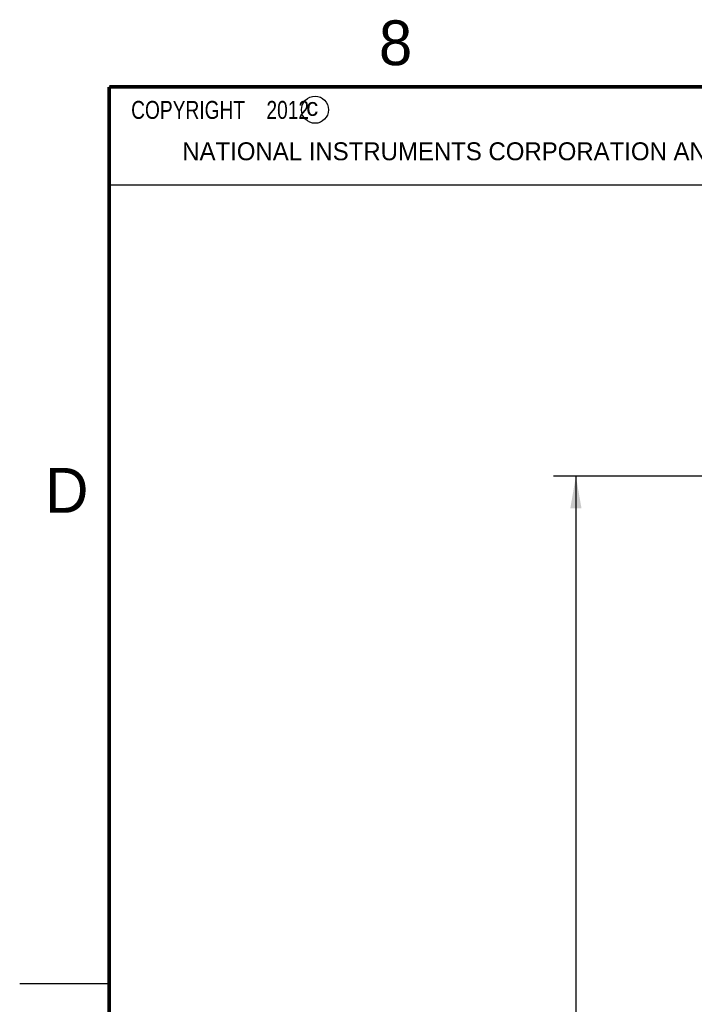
# Model space of a CAD drawing. Header units: inches. Extents: x 0 to 34, y 0 to 22.
# Tile 27 of 108: x 0 to 3.8, y 16.4 to 21.9. Entities that reach past the tile are written whole.
import ezdxf

# ---------------------------------------------------------------- set-up
doc = ezdxf.new("R2010")
doc.units = ezdxf.units.IN
doc.header["$LTSCALE"] = 1.87
doc.header["$MEASUREMENT"] = 0
doc.layers.get('0').update_dxf_attribs({"linetype": 'CONTINUOUS'})
doc.layers.add('DIMENSIONS', color=7, linetype='CONTINUOUS')
doc.layers.add('NOTE', color=7, linetype='CONTINUOUS')
doc.styles.get("Standard").update_dxf_attribs({"font": 'txt', "width": 0.8})
doc.styles.add('TEXTSTYLE_2', font='txt')
doc.dimstyles.new('DIMSTYLE_1', dxfattribs={"dimtxt": 0.125, "dimasz": 0.18, "dimexe": 0.18, "dimexo": 0.0625, "dimgap": 0.09, "dimtad": 0, "dimtih": 1, "dimtoh": 1, "dimdec": 3, "dimzin": 4, "dimdsep": 46, "dimtxsty": 'STANDARD', "dimblk": '_FILLED', "dimblk1": '_FILLED', "dimblk2": '_FILLED', "dimcen": 0.09, "dimadec": 0, "dimazin": 0, "dimtp": 0.01, "dimtm": 0.01, "dimtfac": 1, "dimtdec": 3, "dimtofl": 0, "dimtmove": 0, "dimatfit": 3, "dimldrblk": '_FILLED', "dimfxl": 1, "dimtolj": 1, "dimtzin": 4, "dimarcsym": 0})

# ---------------------------------------------------------------- blocks, each defined once
blk = doc.blocks.new('_FILLED')
at = {"color": 0, "linetype": 'BYBLOCK'}
blk.add_solid([(0, 0), (-1, 0.174), (-1, -0.174)], dxfattribs=at)
blk = doc.blocks.new('*D3')
at = {"layer": 'DIMENSIONS', "color": 2, "linetype": 'CONTINUOUS'}
for p, q in [((4.4016, 19.3291), (2.9788, 19.3291)), ((3.1038, 19.3291), (3.1038, 15.7336)), ((3.1038, 11.8881), (3.1038, 15.4836)), ((4.4016, 11.8881), (2.9788, 11.8881))]:
    blk.add_line(p, q, dxfattribs=at)
at = {"layer": 'DIMENSIONS', "color": 2, "linetype": 'CONTINUOUS', "xscale": 0.18, "yscale": 0.18, "zscale": 0.18}
for p, rotation in [((3.1038, 19.3291), 90), ((3.1038, 11.8881), 270)]:
    blk.add_blockref('_FILLED', p, dxfattribs=dict(at, rotation=rotation))
at = {"layer": 'DIMENSIONS', "color": 2, "linetype": 'CONTINUOUS', "insert": (3.1038, 15.6711), "char_height": 0.125, "width": 1.125, "attachment_point": 2, "line_spacing_factor": 0.9}
blk.add_mtext('7.441{\\Ftxt.shx;\\W1.000000;\\H0.125000; }[189]', dxfattribs=at)

msp = doc.modelspace()

# ---------------------------------------------------------------- linework, layer by layer
at = {"color": 2, "linetype": 'CONTINUOUS'}
for p, q in [((0.5, 21.5), (8.25, 21.5)), ((0.5, 21.5), (0.5, 20.9531)), ((0.5, 20.9531), (8.25, 20.9531)), ((0, 16.5), (0.5, 16.5))]:
    msp.add_line(p, q, dxfattribs=at)
at = {"color": 7, "linetype": 'CONTINUOUS', "const_width": 0.02}
for points in [[(0.5, 21.5), (0.5, 0.5)], [(33.5, 21.5), (0.5, 21.5)]]:
    msp.add_lwpolyline(points, dxfattribs=at)
at = {"color": 2, "linetype": 'CONTINUOUS'}
msp.add_circle((1.6484, 21.3727), 0.0754, dxfattribs=at)

# ---------------------------------------------------------------- texts
at = {"color": 2, "linetype": 'CONTINUOUS', "attachment_point": 1, "line_spacing_factor": 0.9, "style": 'TEXTSTYLE_2'}
for s, insert, char_height, width in [('8', (2.0046, 21.8713), 0.25, 0.25), ('c', (1.599, 21.4388), 0.1, 0.1), ('NATIONAL INSTRUMENTS CORPORATION AND ITS LICENSORS.  ALL RIGHTS RESERVED.', (0.9071, 21.1911), 0.1, 7.3), ('D', (0.1424, 19.375), 0.25, 0.25)]:
    msp.add_mtext(s, dxfattribs=dict(at, insert=insert, char_height=char_height, width=width))
at = {"layer": 'NOTE', "color": 2, "linetype": 'CONTINUOUS', "insert": (0.5625, 21.4219), "char_height": 0.1, "width": 1.52, "attachment_point": 1, "line_spacing_factor": 0.9}
msp.add_mtext('  COPYRIGHT    2012', dxfattribs=at)

# ---------------------------------------------------------------- dimensions: what is measured, and where the dimension line sits
at = {"layer": 'DIMENSIONS', "color": 2, "linetype": 'CONTINUOUS'}
dim = msp.add_linear_dim(base=(3.1038, 11.8881), p1=(4.4016, 19.3291), p2=(4.4016, 11.8881), angle=270, dimstyle='DIMSTYLE_1', dxfattribs=at)
dim.commit()
dim.dimension.update_dxf_attribs({"geometry": '*D3', "text_midpoint": (2.9538, 15.6086), "dimtype": 160})

doc.saveas('drawing.dxf')
